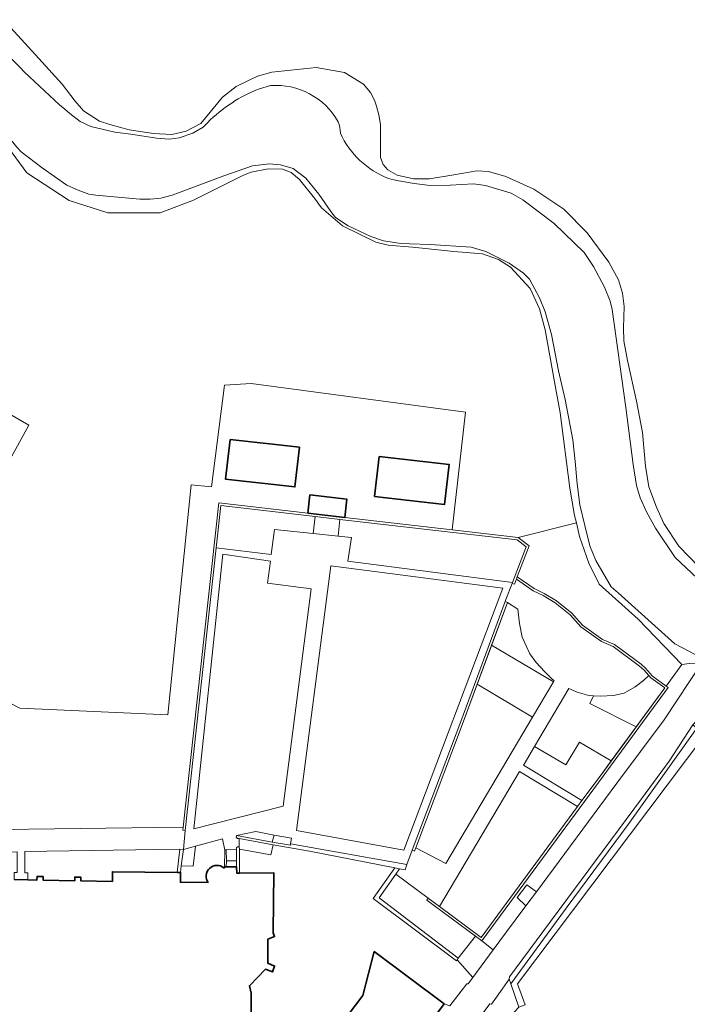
# Model space of a CAD drawing. Header units: metres. Extents: x 201541 to 204988, y 387833 to 394342.
# Tile 180 of 214: x 203574 to 203657, y 391991 to 392112. Entities that reach past the tile are written whole.
import ezdxf

# ---------------------------------------------------------------- set-up
doc = ezdxf.new("R2010")
doc.units = ezdxf.units.M
for name, color, linetype, lineweight in [('B-WE-GR-GRAS-GV', 60, 'Continuous', 13), ('B-WE-GR-GROENVOORZIENING-GV', 80, 'Continuous', 18), ('B-WE-IE-TERREINAFSCHEIDING_KUNSTMATIG_HEKWERK-G', 20, 'IE-TERREINAFSCHEIDING-KUNSTMATIG', 18), ('B-WE-IE-TERREINAFSCHEIDING_KUNSTMATIG_MUUR-G', 90, 'IE-TERREINAFSCHEIDING-KUNSTMATIG-DICHT', 18), ('B-WE-IE-TERREINAFSCHEIDING_KUNSTMATIG_MUUR-GV', 90, 'Continuous', 18), ('B-WE-OG-BEBOUWING-GV', 7, 'Continuous', 35), ('B-WE-OG-TERREIN_CULTUURSCHEIDING-GV', 7, 'Continuous', 18), ('B-WE-OG-TERREIN_ERF-GV', 7, 'Continuous', 18), ('B-WE-OG-WATER-GV', 130, 'Continuous', 18), ('B-WE-OG-WATER_SLOOT-GV', 120, 'Continuous', 18), ('B-WE-VH-ONVERHARD-GV', 252, 'Continuous', 18), ('B-WE-VH-VERHARDING_ASFALT-GV', 252, 'Continuous', 18), ('B-WE-VH-VERHARDING_BETONSTRAATSTEEN-GV', 252, 'Continuous', 18), ('B-WE-VH-VERHARDING_OPEN-GV', 252, 'Continuous', 18)]:
    doc.layers.add(name, color=color, linetype=linetype, lineweight=lineweight)
doc.linetypes.add('IE-TERREINAFSCHEIDING-KUNSTMATIG', pattern='A,4,[82,NLCS.SHX,S=0.75,R=90,X=0,Y=0],4,-2', length=10)
doc.linetypes.add('IE-TERREINAFSCHEIDING-KUNSTMATIG-DICHT', pattern='A,8,-1,[82,NLCS.SHX,S=0.75,R=90,X=0,Y=0],-1', length=10)

msp = doc.modelspace()

# ---------------------------------------------------------------- linework, layer by layer
at = {"layer": 'B-WE-GR-GRAS-GV'}
for points in [[(203571.614, 392029.017), (203574.465, 392027.56), (203592.705, 392026.741), (203595.588, 392055.085), (203598.103, 392054.829), (203599.697, 392067.389), (203603, 392067.571), (203629.419, 392064.055), (203627.769, 392049.531), (203635.9, 392048.591), (203643.071, 392050.39), (203642.848, 392051.3), (203642.267, 392054.677), (203641.078, 392063.979), (203640.389, 392067.77), (203639.206, 392074.187), (203638.542, 392076.798), (203637.39, 392079.301), (203634.965, 392081.912), (203633.477, 392082.865), (203631.5, 392083.561), (203627.983, 392083.844), (203622.876, 392084.368), (203619.882, 392084.626), (203618.332, 392085.018), (203614.234, 392087.011), (203611.637, 392089.249), (203610.77, 392090.42), (203608.923, 392092.725), (203607.903, 392093.598), (203606.84, 392094.003), (203605.08, 392094.041), (203602.996, 392093.615), (203602.02, 392093.256), (203595.888, 392090.191), (203591.767, 392088.605), (203585.329, 392088.605), (203580.542, 392090.142), (203575.335, 392093.547), (203571.687, 392098.497)], [(203571.356, 392064.856), (203575.563, 392062.428), (203573.011, 392057.82)]]:
    msp.add_lwpolyline(points, dxfattribs=at)
at = {"layer": 'B-WE-GR-GROENVOORZIENING-GV'}
msp.add_lwpolyline([(203572.455, 392112.425), (203576.415, 392108.111), (203579.689, 392104.46), (203581.277, 392102.383), (203582.331, 392101.21), (203584.283, 392099.938), (203585.57, 392099.493), (203587.961, 392098.867), (203590.952, 392098.385), (203593.198, 392098.266), (203594.981, 392098.677), (203596.79, 392099.65), (203599.447, 392102.879), (203601.147, 392104.19), (203603.764, 392105.453), (203605.512, 392105.977), (203610.985, 392106.543), (203614.499, 392105.923), (203616.842, 392104.474), (203617.698, 392103.442), (203618.169, 392102.493), (203618.426, 392101.786), (203618.714, 392100.691), (203618.926, 392099.502), (203618.939, 392098.253), (203618.945, 392095.444), (203619.254, 392094.579), (203619.827, 392093.899), (203620.981, 392093.249), (203622.98, 392092.815), (203624.946, 392092.812), (203627.967, 392093.322), (203630.781, 392093.778), (203632.254, 392093.713), (203634.382, 392093.109), (203637.829, 392091.554), (203641.51, 392089.078), (203644.399, 392086.144), (203647.074, 392082.519), (203648.268, 392080.352), (203648.755, 392078.736), (203648.98, 392077.067), (203648.876, 392074.427), (203648.934, 392072.854), (203649.375, 392070.433), (203650.462, 392065.421), (203651.225, 392061.554), (203651.572, 392057.393), (203652.012, 392054.841), (203652.964, 392052.351), (203653.862, 392050.323), (203655.719, 392047.525), (203659.489, 392043.646)], dxfattribs=at)
msp.add_lwpolyline([(203636.745, 391990.996), (203635.829, 391993.57), (203658.925, 392024.24), (203657.931, 392025.106), (203649.467, 392013.216), (203641.918, 392003.081), (203634.972, 391993.591), (203635.992, 391990.728)], close=True, dxfattribs=at)
at = {"layer": 'B-WE-IE-TERREINAFSCHEIDING_KUNSTMATIG_HEKWERK-G'}
for points in [[(203573.011, 392057.82), (203575.563, 392062.428), (203571.356, 392064.856)], [(203592.705, 392026.741), (203574.465, 392027.56), (203571.614, 392029.017), (203572.216, 392055.988)]]:
    msp.add_lwpolyline(points, dxfattribs=at)
at = {"layer": 'B-WE-IE-TERREINAFSCHEIDING_KUNSTMATIG_MUUR-G'}
for points in [[(203609.967, 392051.591), (203598.976, 392052.862), (203594.602, 392012.909)], [(203610.872, 392051.184), (203599.241, 392052.529), (203598.671, 392047.318)], [(203614.534, 392051.062), (203609.967, 392051.591)], [(203613.925, 392050.831), (203610.872, 392051.184)], [(203627.769, 392049.531), (203614.534, 392051.062)], [(203635.195, 392043.069), (203636.871, 392047.459), (203635.782, 392048.302), (203613.925, 392050.831)], [(203635.9, 392048.591), (203627.769, 392049.531)], [(203635.779, 392043.758), (203637.231, 392047.56), (203635.9, 392048.591)], [(203598.671, 392047.318), (203594.856, 392012.476)], [(203635.145, 392042.938), (203635.195, 392043.069)], [(203635.145, 392042.938), (203635.425, 392042.831)], [(203635.425, 392042.831), (203635.669, 392043.469)], [(203635.669, 392043.469), (203635.779, 392043.758)], [(203651.983, 392031.58), (203651.369, 392032.278), (203650.863, 392032.754), (203647.607, 392035.15), (203646.162, 392035.775), (203643.625, 392037.576), (203642.297, 392039.07), (203640.455, 392040.552), (203638.971, 392041.449), (203637.728, 392042.047), (203635.669, 392043.469)], [(203652.435, 392031.52), (203651.585, 392032.487), (203651.055, 392032.985), (203647.757, 392035.412), (203646.31, 392036.038), (203643.826, 392037.801), (203642.504, 392039.288), (203640.628, 392040.798), (203639.114, 392041.713), (203637.879, 392042.307), (203635.779, 392043.758)], [(203634.299, 392040.715), (203628.833, 392025.93), (203622.846, 392010.067)], [(203634.58, 392040.611), (203629.114, 392025.825), (203623.28, 392010.366)], [(203634.58, 392040.611), (203634.299, 392040.715)], [(203634.58, 392040.611), (203635.843, 392039.752), (203636.063, 392038.001), (203636.399, 392036.33), (203636.876, 392035.247), (203637.319, 392034.277), (203638.134, 392033.212), (203639.131, 392032.102), (203640.123, 392031.105)], [(203643.755, 392016.167), (203646.111, 392019.367), (203653.968, 392030.06), (203652.233, 392031.295)], [(203652.233, 392031.295), (203651.983, 392031.58)], [(203654.156, 392030.295), (203652.435, 392031.52)], [(203631.396, 391998.879), (203646.353, 392019.189), (203654.39, 392030.128), (203654.156, 392030.295)], [(203643.213, 392015.431), (203643.755, 392016.167)], [(203626.212, 392003.107), (203631.333, 391999.3), (203643.213, 392015.431)], [(203569.115, 392012.206), (203569.162, 392012.556), (203594.602, 392012.909)], [(203594.602, 392012.909), (203594.559, 392012.515)], [(203594.559, 392012.515), (203594.856, 392012.476)], [(203601.159, 392011.889), (203601.145, 392011.599), (203601.242, 392011.577), (203601.246, 392011.504), (203601.505, 392011.495)], [(203605.591, 392011.063), (203601.159, 392011.889)], [(203601.505, 392011.495), (203605.688, 392010.724)], [(203607.849, 392010.853), (203607.813, 392010.674), (203605.591, 392011.063)], [(203594.185, 392010.18), (203593.868, 392007.328)], [(203594.623, 392010.146), (203594.185, 392010.18)], [(203594.334, 392008.139), (203594.623, 392010.146)], [(203599.729, 392010.062), (203599.711, 392007.993)], [(203599.897, 392010.129), (203599.729, 392010.062)], [(203599.922, 392008.753), (203599.897, 392010.129)], [(203605.688, 392010.724), (203610.154, 392009.923), (203620.685, 392007.891)], [(203622.161, 392008.301), (203607.849, 392010.853)], [(203622.846, 392010.067), (203623.126, 392009.961)], [(203623.28, 392010.366), (203623.126, 392009.961)], [(203626.97, 392008.408), (203623.28, 392010.366)], [(203599.902, 392007.995), (203599.922, 392008.753)], [(203594.281, 392007.324), (203594.334, 392008.139)], [(203620.685, 392007.891), (203618.038, 392004.096), (203628.302, 391996.405), (203628.38, 391996.548)], [(203620.685, 392007.891), (203621.267, 392007.779)], [(203620.811, 392007.122), (203621.267, 392007.779)], [(203621.267, 392007.779), (203621.949, 392007.647), (203622.161, 392008.301)], [(203628.499, 391996.763), (203618.767, 392004.174), (203620.811, 392007.122)], [(203624.626, 392003.912), (203624.804, 392004.153)], [(203624.626, 392003.912), (203630.62, 391999.455)], [(203624.804, 392004.153), (203626.212, 392003.107)], [(203630.62, 391999.455), (203631.396, 391998.879)], [(203628.38, 391996.548), (203628.499, 391996.763)]]:
    msp.add_lwpolyline(points, dxfattribs=at)
at = {"layer": 'B-WE-IE-TERREINAFSCHEIDING_KUNSTMATIG_MUUR-GV'}
for points in [[(203635.145, 392042.938), (203635.425, 392042.831), (203635.669, 392043.469), (203635.779, 392043.758), (203637.231, 392047.56), (203635.9, 392048.591), (203627.769, 392049.531), (203614.534, 392051.062), (203609.967, 392051.591), (203598.976, 392052.862), (203594.602, 392012.909), (203594.559, 392012.515), (203594.856, 392012.476), (203598.671, 392047.318), (203599.241, 392052.529), (203610.872, 392051.184), (203613.925, 392050.831), (203635.782, 392048.302), (203636.871, 392047.459), (203635.195, 392043.069)], [(203643.213, 392015.431), (203631.333, 391999.3), (203626.212, 392003.107), (203624.804, 392004.153), (203624.626, 392003.912), (203630.62, 391999.455), (203631.396, 391998.879), (203646.353, 392019.189), (203654.39, 392030.128), (203654.156, 392030.295), (203652.435, 392031.52), (203651.585, 392032.487), (203651.055, 392032.985), (203647.757, 392035.412), (203646.31, 392036.038), (203643.826, 392037.801), (203642.504, 392039.288), (203640.628, 392040.798), (203639.114, 392041.713), (203637.879, 392042.307), (203635.779, 392043.758), (203635.669, 392043.469), (203637.728, 392042.047), (203638.971, 392041.449), (203640.455, 392040.552), (203642.297, 392039.07), (203643.625, 392037.576), (203646.162, 392035.775), (203647.607, 392035.15), (203650.863, 392032.754), (203651.369, 392032.278), (203651.983, 392031.58), (203652.233, 392031.295), (203653.968, 392030.06), (203650.444, 392025.264), (203647.367, 392021.076), (203646.111, 392019.367), (203643.755, 392016.167)], [(203634.299, 392040.715), (203628.833, 392025.93), (203622.846, 392010.067), (203623.126, 392009.961), (203623.28, 392010.366), (203629.114, 392025.825), (203630.847, 392030.513), (203632.625, 392035.323), (203634.58, 392040.611)], [(203605.591, 392011.063), (203601.159, 392011.889), (203601.145, 392011.599), (203601.242, 392011.577), (203601.246, 392011.504), (203601.505, 392011.495), (203605.688, 392010.724), (203610.154, 392009.923), (203620.685, 392007.891), (203621.267, 392007.779), (203621.949, 392007.647), (203622.161, 392008.301), (203607.849, 392010.853), (203607.813, 392010.674)], [(203594.334, 392008.139), (203594.623, 392010.146), (203594.185, 392010.18), (203593.868, 392007.328), (203594.281, 392007.324)], [(203599.902, 392007.995), (203599.922, 392008.753), (203599.897, 392010.129), (203599.729, 392010.062), (203599.711, 392007.993)], [(203628.38, 391996.548), (203628.499, 391996.763), (203618.767, 392004.174), (203620.811, 392007.122), (203621.267, 392007.779), (203620.685, 392007.891), (203618.038, 392004.096), (203628.302, 391996.405)]]:
    msp.add_lwpolyline(points, close=True, dxfattribs=at)
at = {"layer": 'B-WE-OG-BEBOUWING-GV'}
for points in [[(203600.373, 392060.681), (203599.827, 392055.786), (203608.379, 392054.832), (203608.925, 392059.727)], [(203618.764, 392058.592), (203618.196, 392053.658), (203626.809, 392052.667), (203627.376, 392057.601)], [(203609.967, 392051.591), (203614.534, 392051.062), (203614.795, 392053.316), (203610.228, 392053.844)], [(203626.787, 391991.124), (203618.151, 391997.574), (203616.75, 391992.154), (203614.951, 391989.753), (203621.881, 391984.577)]]:
    msp.add_lwpolyline(points, close=True, dxfattribs=at)
for points in [[(203597.698, 392006.07), (203594.269, 392006.104), (203594.281, 392007.324), (203593.868, 392007.328), (203585.886, 392007.408), (203585.884, 392006.209), (203581.991, 392006.282), (203581.999, 392006.732), (203581.235, 392006.746), (203581.226, 392006.296), (203577.332, 392006.369), (203577.341, 392006.818), (203576.587, 392006.833), (203576.579, 392006.383), (203575.467, 392006.404), (203573.779, 392006.435)], [(203606.177, 391987.161), (203605.956, 391987.154), (203604.706, 391987.153), (203604.496, 391987.141), (203603.041, 391987.153), (203602.984, 391992.439), (203602.776, 391993.351), (203604.746, 391995.395), (203605.61, 391995.057), (203605.863, 391995.771), (203605.029, 391996.118), (203605.048, 391999.081), (203605.864, 391999.44), (203605.706, 391999.886), (203605.707, 392000), (203605.768, 392007.274), (203601.545, 392007.234), (203601.208, 392007.238), (203601.188, 392008.005), (203599.902, 392007.995), (203599.711, 392007.993), (203599.71, 392007.889), (203599.612, 392007.893)]]:
    msp.add_lwpolyline(points, dxfattribs=at)
msp.add_lwpolyline([(203599.612, 392007.893, 0.8763666), (203597.698, 392006.07)], format="xyb", dxfattribs=at)
at = {"layer": 'B-WE-OG-TERREIN_CULTUURSCHEIDING-GV'}
for points in [[(203640.123, 392031.105), (203639.131, 392032.102), (203638.134, 392033.212), (203637.319, 392034.277), (203636.876, 392035.247), (203636.399, 392036.33), (203636.063, 392038.001), (203635.843, 392039.752), (203634.58, 392040.611), (203632.625, 392035.323), (203640.242, 392030.81), (203640.348, 392030.988)], [(203638.146, 392004.945), (203648.069, 392018.316), (203653.903, 392026.11), (203658.546, 392033.175), (203656.999, 392033.068), (203656.052, 392032.959), (203654.156, 392030.295), (203654.39, 392030.128), (203646.353, 392019.189), (203631.396, 391998.879), (203632.815, 391997.761), (203634.477, 392000), (203636.854, 392003.204), (203635.784, 392004.25), (203636.973, 392005.804)], [(203623.28, 392010.366), (203626.97, 392008.408), (203637.671, 392026.47), (203630.847, 392030.513), (203629.114, 392025.825)], [(203652.233, 392031.295), (203651.983, 392031.58), (203651.363, 392030.972), (203650.336, 392030.181), (203648.98, 392029.433), (203647.626, 392029.136), (203646.047, 392029.031), (203645.197, 392029.1), (203644.72, 392028.155), (203650.444, 392025.264), (203653.968, 392030.06)], [(203657.931, 392025.106), (203657.438, 392025.518), (203654.525, 392021.039), (203651.078, 392016.388), (203638.929, 392000), (203634.819, 391994.456), (203634.774, 391994.147), (203634.972, 391993.591), (203641.918, 392003.081), (203649.467, 392013.216)], [(203636.54, 392020.538), (203643.755, 392016.167), (203646.111, 392019.367), (203647.367, 392021.076), (203643.458, 392023.393), (203641.782, 392020.564), (203637.914, 392022.856), (203636.624, 392020.679)], [(203626.212, 392003.107), (203631.333, 391999.3), (203643.213, 392015.431), (203636.076, 392019.754)]]:
    msp.add_lwpolyline(points, close=True, dxfattribs=at)
at = {"layer": 'B-WE-OG-TERREIN_ERF-GV'}
for points in [[(203569.162, 392012.556), (203594.602, 392012.909), (203598.976, 392052.862), (203609.967, 392051.591), (203610.228, 392053.844), (203614.795, 392053.316), (203614.534, 392051.062), (203627.769, 392049.531), (203629.419, 392064.055), (203603, 392067.571), (203599.697, 392067.389), (203598.103, 392054.829), (203595.588, 392055.085), (203592.705, 392026.741), (203574.465, 392027.56), (203571.614, 392029.017)], [(203573.011, 392057.82), (203575.563, 392062.428), (203571.356, 392064.856)], [(203667.789, 391985.831), (203667.129, 391992.634), (203667.588, 391997.867), (203669.449, 392002.6), (203672.039, 392005.241), (203676.74, 392008.298), (203658.925, 392024.24), (203635.829, 391993.57), (203636.745, 391990.996)], [(203614.951, 391989.753), (203616.75, 391992.154), (203618.151, 391997.574), (203626.787, 391991.124), (203627.454, 391990.875), (203629.547, 391993.587), (203629.725, 391993.596), (203630.291, 391994.359), (203628.38, 391996.548), (203628.302, 391996.405), (203618.038, 392004.096), (203620.685, 392007.891), (203610.154, 392009.923), (203605.688, 392010.724), (203605.414, 392009.484), (203601.535, 392010.207), (203601.545, 392007.234), (203605.768, 392007.274), (203605.707, 392000), (203605.706, 391999.886), (203605.864, 391999.44), (203605.048, 391999.081), (203605.029, 391996.118), (203605.863, 391995.771), (203605.61, 391995.057), (203604.746, 391995.395), (203602.776, 391993.351), (203602.984, 391992.439), (203603.041, 391987.153)]]:
    msp.add_lwpolyline(points, dxfattribs=at)
for points in [[(203600.373, 392060.681), (203608.925, 392059.727), (203608.379, 392054.832), (203599.827, 392055.786)], [(203618.764, 392058.592), (203627.376, 392057.601), (203626.809, 392052.667), (203618.196, 392053.658)], [(203645.872, 392042.836), (203644.6, 392045.457), (203643.475, 392048.746), (203643.071, 392050.39), (203635.9, 392048.591), (203637.231, 392047.56), (203635.779, 392043.758), (203637.879, 392042.307), (203639.114, 392041.713), (203640.628, 392040.798), (203642.504, 392039.288), (203643.826, 392037.801), (203646.31, 392036.038), (203647.757, 392035.412), (203651.055, 392032.985), (203651.585, 392032.487), (203652.435, 392031.52), (203654.156, 392030.295), (203656.052, 392032.959), (203650.667, 392038.522)]]:
    msp.add_lwpolyline(points, close=True, dxfattribs=at)
at = {"layer": 'B-WE-OG-WATER-GV'}
for points in [[(203580.646, 392100.844, -0.0329807), (203570.977, 392110.246)], [(203566.201, 392105.08, -0.0224468), (203574.61, 392096.152)], [(203603.998, 392103.919, 0.1030469), (203597.594, 392099.73)], [(203613.718, 392099.842, 0.2907363), (203605.37, 392104.307)], [(203613.979, 392098.442, 0.0858429), (203613.718, 392099.842)], [(203619.907, 392092.863, -0.1961535), (203613.979, 392098.442)]]:
    msp.add_lwpolyline(points, format="xyb", dxfattribs=at)
for points in [[(203605.37, 392104.307), (203603.998, 392103.919)], [(203597.594, 392099.73), (203597.054, 392099.165), (203595.81, 392098.448), (203594.118, 392097.849), (203592.881, 392097.694), (203591.306, 392097.842), (203588.165, 392098.308), (203586.182, 392098.554), (203583.213, 392099.28), (203581.89, 392099.857), (203580.646, 392100.844)], [(203574.61, 392096.152), (203577.21, 392094.176), (203580.276, 392092.026), (203581.636, 392091.393), (203582.98, 392090.929), (203583.839, 392090.788), (203589.246, 392090.316), (203590.538, 392090.302), (203591.851, 392090.437), (203593.24, 392090.778), (203595.328, 392091.579), (203599.597, 392093.179), (203603.15, 392094.432), (203605.213, 392094.672), (203606.597, 392094.544), (203608.146, 392094.077), (203609.725, 392092.899), (203611.314, 392090.915), (203612.807, 392088.764), (203613.398, 392088.064), (203614.922, 392087.036), (203617.735, 392085.694), (203619.284, 392085.171), (203621.172, 392084.87), (203622.538, 392084.779), (203625.028, 392084.696), (203630.099, 392084.378), (203631.929, 392083.87), (203634.778, 392082.434), (203636.544, 392081.198), (203637.304, 392080.459), (203638.533, 392078.161), (203639.225, 392076.411), (203640, 392073.631), (203640.886, 392069.127), (203641.69, 392065.616), (203642.647, 392060.661), (203642.935, 392057.961), (203643.148, 392055.225), (203643.513, 392052.618), (203644.103, 392050.102), (203644.712, 392047.567), (203645.478, 392045.779), (203647.358, 392042.537), (203648.204, 392041.773), (203655.22, 392035.507), (203658.579, 392033.749)], [(203662.031, 392039.785), (203655.234, 392046.145), (203652.834, 392049.735), (203651.722, 392051.764), (203650.935, 392053.477), (203650.484, 392054.999), (203650.064, 392057.606), (203649.186, 392064.62), (203647.5, 392076.696), (203647.231, 392077.748), (203646.557, 392079.459), (203645.181, 392082.022), (203644.02, 392083.739), (203640.333, 392087.3), (203636.488, 392090.227), (203635.037, 392091.029), (203631.882, 392092), (203630.386, 392092.185), (203627.519, 392092.03), (203625.066, 392092.001), (203623.083, 392092.229), (203620.934, 392092.59), (203619.907, 392092.863)]]:
    msp.add_lwpolyline(points, dxfattribs=at)
at = {"layer": 'B-WE-OG-WATER_SLOOT-GV'}
for points in [[(203659.489, 392043.646), (203655.719, 392047.525), (203653.862, 392050.323), (203652.964, 392052.351), (203652.012, 392054.841), (203651.572, 392057.393), (203651.225, 392061.554), (203650.462, 392065.421), (203649.375, 392070.433), (203648.934, 392072.854), (203648.876, 392074.427), (203648.98, 392077.067), (203648.755, 392078.736), (203648.268, 392080.352), (203647.074, 392082.519), (203644.399, 392086.144), (203641.51, 392089.078), (203637.829, 392091.554), (203634.382, 392093.109), (203632.254, 392093.713), (203630.781, 392093.778), (203627.967, 392093.322), (203624.946, 392092.812), (203622.98, 392092.815), (203620.981, 392093.249), (203619.827, 392093.899), (203619.254, 392094.579), (203618.945, 392095.444), (203618.939, 392098.253), (203618.926, 392099.502), (203618.714, 392100.691), (203618.426, 392101.786), (203618.169, 392102.493), (203617.698, 392103.442), (203616.842, 392104.474), (203614.499, 392105.923), (203610.985, 392106.543), (203605.512, 392105.977), (203603.764, 392105.453), (203601.147, 392104.19), (203599.447, 392102.879), (203596.79, 392099.65), (203594.981, 392098.677), (203593.198, 392098.266), (203590.952, 392098.385), (203587.961, 392098.867), (203585.57, 392099.493), (203584.283, 392099.938), (203582.331, 392101.21), (203581.277, 392102.383), (203579.689, 392104.46), (203576.415, 392108.111), (203572.455, 392112.425)], [(203603.998, 392103.919), (203605.37, 392104.307)], [(203580.646, 392100.844), (203581.89, 392099.857), (203583.213, 392099.28), (203586.182, 392098.554), (203588.165, 392098.308), (203591.306, 392097.842), (203592.881, 392097.694), (203594.118, 392097.849), (203595.81, 392098.448), (203597.054, 392099.165), (203597.594, 392099.73)], [(203571.687, 392098.497), (203575.335, 392093.547), (203580.542, 392090.142), (203585.329, 392088.605), (203591.767, 392088.605), (203595.888, 392090.191), (203602.02, 392093.256), (203602.996, 392093.615), (203605.08, 392094.041), (203606.84, 392094.003), (203607.903, 392093.598), (203608.923, 392092.725), (203610.77, 392090.42), (203611.637, 392089.249), (203614.234, 392087.011), (203618.332, 392085.018), (203619.882, 392084.626), (203622.876, 392084.368), (203627.983, 392083.844), (203631.5, 392083.561), (203633.477, 392082.865), (203634.965, 392081.912), (203637.39, 392079.301), (203638.542, 392076.798), (203639.206, 392074.187), (203640.389, 392067.77), (203641.078, 392063.979), (203642.267, 392054.677), (203642.848, 392051.3), (203643.071, 392050.39), (203643.475, 392048.746), (203644.6, 392045.457), (203645.872, 392042.836), (203650.667, 392038.522), (203656.052, 392032.959), (203656.999, 392033.068)], [(203658.579, 392033.749), (203655.22, 392035.507), (203648.204, 392041.773), (203647.358, 392042.537), (203645.478, 392045.779), (203644.712, 392047.567), (203644.103, 392050.102), (203643.513, 392052.618), (203643.148, 392055.225), (203642.935, 392057.961), (203642.647, 392060.661), (203641.69, 392065.616), (203640.886, 392069.127), (203640, 392073.631), (203639.225, 392076.411), (203638.533, 392078.161), (203637.304, 392080.459), (203636.544, 392081.198), (203634.778, 392082.434), (203631.929, 392083.87), (203630.099, 392084.378), (203625.028, 392084.696), (203622.538, 392084.779), (203621.172, 392084.87), (203619.284, 392085.171), (203617.735, 392085.694), (203614.922, 392087.036), (203613.398, 392088.064), (203612.807, 392088.764), (203611.314, 392090.915), (203609.725, 392092.899), (203608.146, 392094.077), (203606.597, 392094.544), (203605.213, 392094.672), (203603.15, 392094.432), (203599.597, 392093.179), (203595.328, 392091.579), (203593.24, 392090.778), (203591.851, 392090.437), (203590.538, 392090.302), (203589.246, 392090.316), (203583.839, 392090.788), (203582.98, 392090.929), (203581.636, 392091.393), (203580.276, 392092.026), (203577.21, 392094.176), (203574.61, 392096.152)], [(203619.907, 392092.863), (203620.934, 392092.59), (203623.083, 392092.229), (203625.066, 392092.001), (203627.519, 392092.03), (203630.386, 392092.185), (203631.882, 392092), (203635.037, 392091.029), (203636.488, 392090.227), (203640.333, 392087.3), (203644.02, 392083.739), (203645.181, 392082.022), (203646.557, 392079.459), (203647.231, 392077.748), (203647.5, 392076.696), (203649.186, 392064.62), (203650.064, 392057.606), (203650.484, 392054.999), (203650.935, 392053.477), (203651.722, 392051.764), (203652.834, 392049.735), (203655.234, 392046.145), (203662.031, 392039.785)]]:
    msp.add_lwpolyline(points, dxfattribs=at)
for points in [[(203570.977, 392110.246, 0.0329807), (203580.646, 392100.844)], [(203574.61, 392096.152, 0.0224468), (203566.201, 392105.08)], [(203597.594, 392099.73, -0.1030469), (203603.998, 392103.919)], [(203605.37, 392104.307, -0.2907363), (203613.718, 392099.842)], [(203613.718, 392099.842, -0.0858429), (203613.979, 392098.442)], [(203613.979, 392098.442, 0.1961535), (203619.907, 392092.863)]]:
    msp.add_lwpolyline(points, format="xyb", dxfattribs=at)
at = {"layer": 'B-WE-VH-ONVERHARD-GV'}
for points in [[(203605.46, 392046.515), (203605.856, 392049.607), (203610.63, 392049.095), (203610.872, 392051.184), (203599.241, 392052.529), (203598.671, 392047.318)], [(203610.63, 392049.095), (203613.686, 392048.767), (203613.925, 392050.831), (203610.872, 392051.184)], [(203613.686, 392048.767), (203615.34, 392048.59), (203614.918, 392045.699), (203614.918, 392045.698), (203635.195, 392043.069), (203636.871, 392047.459), (203635.782, 392048.302), (203613.925, 392050.831)], [(203605.353, 392045.682), (203599.479, 392046.53), (203595.901, 392012.709), (203606.935, 392015.477), (203610.372, 392042.287), (203605.006, 392042.975)], [(203633.998, 392042.366), (203612.803, 392045.114), (203608.574, 392012.5), (203621.81, 392010.051)], [(203630.847, 392030.513), (203637.671, 392026.47), (203640.242, 392030.81), (203632.625, 392035.323)], [(203637.914, 392022.856), (203641.782, 392020.564), (203643.458, 392023.393), (203647.367, 392021.076), (203650.444, 392025.264), (203644.72, 392028.155), (203645.197, 392029.1), (203644.622, 392029.146), (203643.164, 392029.537), (203642.145, 392029.997)]]:
    msp.add_lwpolyline(points, close=True, dxfattribs=at)
at = {"layer": 'B-WE-VH-VERHARDING_ASFALT-GV'}
for points in [[(203661.309, 392031.351), (203658.752, 392033.609), (203658.546, 392033.175), (203653.903, 392026.11), (203648.069, 392018.316), (203638.146, 392004.945), (203636.854, 392003.204), (203634.477, 392000), (203632.815, 391997.761), (203630.291, 391994.359), (203629.725, 391993.596), (203629.547, 391993.587), (203627.454, 391990.875), (203626.787, 391991.124), (203621.881, 391984.577)], [(203606.363, 391956.011), (203608.756, 391959.233), (203614.806, 391967.445), (203617.355, 391970.873), (203618.048, 391971.805), (203629.808, 391987.62), (203632.416, 391991.127), (203632.626, 391991.082), (203633.934, 391992.948), (203634.774, 391994.147), (203634.819, 391994.456), (203638.929, 392000), (203651.078, 392016.388), (203654.525, 392021.039), (203657.438, 392025.518), (203657.918, 392026.043), (203660.987, 392030.893), (203660.96, 392030.958), (203661.309, 392031.351)]]:
    msp.add_lwpolyline(points, dxfattribs=at)
msp.add_lwpolyline([(203624.626, 392003.912), (203624.804, 392004.153), (203620.811, 392007.122), (203618.767, 392004.174), (203628.499, 391996.763), (203630.62, 391999.455)], close=True, dxfattribs=at)
at = {"layer": 'B-WE-VH-VERHARDING_BETONSTRAATSTEEN-GV'}
msp.add_lwpolyline([(203622.161, 392008.301), (203621.949, 392007.647), (203621.267, 392007.779), (203620.811, 392007.122), (203624.804, 392004.153), (203626.212, 392003.107), (203636.076, 392019.754), (203643.213, 392015.431), (203643.755, 392016.167), (203636.54, 392020.538), (203636.624, 392020.679), (203637.914, 392022.856), (203642.145, 392029.997), (203643.164, 392029.537), (203644.622, 392029.146), (203645.197, 392029.1), (203646.047, 392029.031), (203647.626, 392029.136), (203648.98, 392029.433), (203650.336, 392030.181), (203651.363, 392030.972), (203651.983, 392031.58), (203651.369, 392032.278), (203650.863, 392032.754), (203647.607, 392035.15), (203646.162, 392035.775), (203643.625, 392037.576), (203642.297, 392039.07), (203640.455, 392040.552), (203638.971, 392041.449), (203637.728, 392042.047), (203635.669, 392043.469), (203635.425, 392042.831), (203635.145, 392042.938), (203634.39, 392040.962), (203634.299, 392040.715), (203634.58, 392040.611), (203635.843, 392039.752), (203636.063, 392038.001), (203636.399, 392036.33), (203636.876, 392035.247), (203637.319, 392034.277), (203638.134, 392033.212), (203639.131, 392032.102), (203640.123, 392031.105), (203640.348, 392030.988), (203640.242, 392030.81), (203637.671, 392026.47), (203626.97, 392008.408), (203623.28, 392010.366), (203623.126, 392009.961), (203622.846, 392010.067)], close=True, dxfattribs=at)
at = {"layer": 'B-WE-VH-VERHARDING_OPEN-GV'}
for points in [[(203601.173, 392010.119), (203601.172, 392010.358), (203601.225, 392010.398), (203601.243, 392010.481), (203601.503, 392010.48), (203601.505, 392011.495), (203601.246, 392011.504), (203601.242, 392011.577), (203601.145, 392011.599), (203601.159, 392011.889), (203603.552, 392012.354), (203605.8, 392011.923), (203607.941, 392011.528), (203607.849, 392010.853), (203622.161, 392008.301), (203622.846, 392010.067), (203628.833, 392025.93), (203634.299, 392040.715), (203634.39, 392040.962), (203635.145, 392042.938), (203635.195, 392043.069), (203614.918, 392045.698), (203614.918, 392045.699), (203615.34, 392048.59), (203613.686, 392048.767), (203610.63, 392049.095), (203605.856, 392049.607), (203605.46, 392046.515), (203598.671, 392047.318), (203594.856, 392012.476), (203594.623, 392010.146), (203596.11, 392010.548), (203599.464, 392011.455), (203599.729, 392010.062), (203599.897, 392010.129)], [(203595.901, 392012.709), (203599.479, 392046.53), (203605.353, 392045.682), (203605.006, 392042.975), (203610.372, 392042.287), (203606.935, 392015.477)], [(203633.998, 392042.366), (203621.81, 392010.051), (203608.574, 392012.5), (203612.803, 392045.114)], [(203570.114, 392009.507), (203570.113, 392009.8), (203570.435, 392009.806), (203574.123, 392009.875), (203574.145, 392007.304), (203573.779, 392007.296), (203573.779, 392006.435), (203575.467, 392006.404), (203575.467, 392007.263), (203575.074, 392007.267), (203575.084, 392009.901), (203594.185, 392010.18), (203594.623, 392010.146), (203594.856, 392012.476), (203594.559, 392012.515), (203594.602, 392012.909), (203569.162, 392012.556), (203569.115, 392012.206), (203569.098, 392011.562), (203569.096, 392009.855), (203569.167, 392009.855), (203569.194, 392009.503)], [(203605.591, 392011.063), (203605.8, 392011.923), (203603.552, 392012.354), (203601.159, 392011.889)], [(203601.505, 392011.495), (203601.503, 392010.48), (203601.535, 392010.207), (203605.414, 392009.484), (203605.688, 392010.724)], [(203607.849, 392010.853), (203607.941, 392011.528), (203605.8, 392011.923), (203605.591, 392011.063), (203607.813, 392010.674)], [(203575.467, 392006.404), (203576.579, 392006.383), (203576.587, 392006.833), (203577.341, 392006.818), (203577.332, 392006.369), (203581.226, 392006.296), (203581.235, 392006.746), (203581.999, 392006.732), (203581.991, 392006.282), (203585.884, 392006.209), (203585.886, 392007.408), (203593.868, 392007.328), (203594.185, 392010.18), (203575.084, 392009.901), (203575.074, 392007.267), (203575.467, 392007.263)], [(203596.11, 392010.548), (203594.623, 392010.146), (203594.334, 392008.139), (203595.822, 392008.085)], [(203601.173, 392010.119), (203599.897, 392010.129), (203599.922, 392008.753), (203601.171, 392008.756)], [(203601.171, 392008.756), (203601.188, 392008.005), (203601.208, 392007.238), (203601.545, 392007.234), (203601.535, 392010.207), (203601.503, 392010.48), (203601.243, 392010.481), (203601.225, 392010.398), (203601.172, 392010.358), (203601.173, 392010.119)], [(203599.922, 392008.753), (203599.902, 392007.995), (203601.188, 392008.005), (203601.171, 392008.756)], [(203638.146, 392004.945), (203636.973, 392005.804), (203635.784, 392004.25), (203636.854, 392003.204)], [(203628.499, 391996.763), (203628.38, 391996.548), (203630.291, 391994.359), (203632.815, 391997.761), (203631.396, 391998.879), (203630.62, 391999.455)], [(203633.934, 391992.948), (203632.626, 391991.082), (203632.416, 391991.127), (203629.808, 391987.62), (203630.271, 391987.501), (203630.647, 391987.405), (203632.654, 391987.084), (203635.992, 391990.728), (203634.972, 391993.591), (203634.774, 391994.147)]]:
    msp.add_lwpolyline(points, close=True, dxfattribs=at)
for points in [[(203599.711, 392007.993), (203599.729, 392010.062), (203599.464, 392011.455), (203596.11, 392010.548), (203595.822, 392008.085), (203594.334, 392008.139), (203594.281, 392007.324), (203594.269, 392006.104), (203597.698, 392006.07)], [(203599.612, 392007.893), (203599.71, 392007.889), (203599.711, 392007.993)]]:
    msp.add_lwpolyline(points, dxfattribs=at)
msp.add_lwpolyline([(203597.698, 392006.07, -0.8763666), (203599.612, 392007.893)], format="xyb", dxfattribs=at)

doc.saveas('drawing.dxf')
